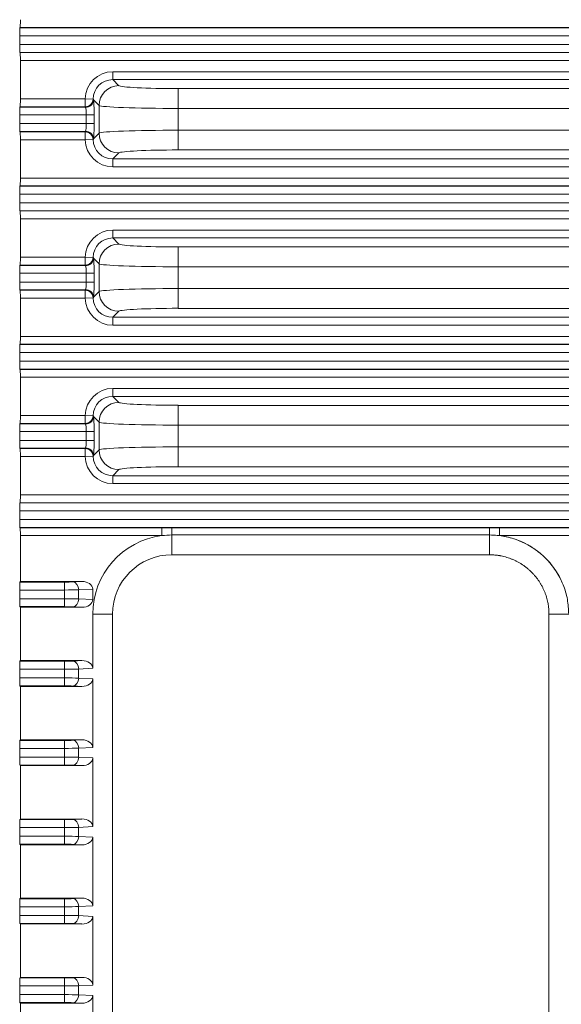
# Model space of a CAD drawing. Header units: millimetres. Extents: x 990 to 1811, y 0 to 562.
# Tile 56 of 256: x 1217 to 1231, y 338 to 363. Entities that reach past the tile are written whole.
import ezdxf

# ---------------------------------------------------------------- set-up
doc = ezdxf.new("R2010")
doc.units = ezdxf.units.MM
doc.layers.add('1', color=7, linetype='Continuous', true_color=0xffffff)

msp = doc.modelspace()

# ---------------------------------------------------------------- linework, layer by layer
at = {"layer": '1', "color": 7, "linetype": 'Continuous', "lineweight": 18}
for p, q in [((1217.084, 362.948), (1217.088, 362.954)), ((1217.084, 362.948), (1350.757, 362.948)), ((1350.753, 362.954), (1217.088, 362.954)), ((1350.763, 362.748), (1217.078, 362.748)), ((1217.078, 362.528), (1217.078, 362.748)), ((1217.078, 362.528), (1350.763, 362.528)), ((1350.757, 362.328), (1217.084, 362.328)), ((1217.084, 362.328), (1217.088, 362.322)), ((1217.088, 362.322), (1350.753, 362.322)), ((1350.746, 362.122), (1217.095, 362.122)), ((1217.095, 361.154), (1217.095, 362.122)), ((1219.43, 361.84), (1248.244, 361.84)), ((1219.43, 361.84), (1219.43, 361.64)), ((1248.244, 361.64), (1219.43, 361.64)), ((1219.43, 361.64), (1219.583, 361.487)), ((1221.08, 361.413), (1248.31, 361.413)), ((1221.08, 361.413), (1221.08, 360.914)), ((1217.095, 361.154), (1218.731, 361.154)), ((1218.731, 361.154), (1218.731, 360.954)), ((1218.931, 361.15), (1218.731, 361.154)), ((1218.931, 361.15), (1218.937, 361.144)), ((1219.083, 360.988), (1218.942, 361.129)), ((1217.084, 360.948), (1217.088, 360.954)), ((1217.084, 360.948), (1218.737, 360.948)), ((1218.731, 360.954), (1217.088, 360.954)), ((1218.737, 360.948), (1218.731, 360.954)), ((1219.083, 360.288), (1219.083, 360.988)), ((1221.08, 360.914), (1221.08, 360.363)), ((1248.31, 360.914), (1221.08, 360.914)), ((1218.757, 360.748), (1217.078, 360.748)), ((1217.078, 360.528), (1217.078, 360.748)), ((1218.757, 360.528), (1218.757, 360.748)), ((1218.957, 360.748), (1218.757, 360.748)), ((1218.957, 360.748), (1218.957, 360.528)), ((1217.078, 360.528), (1218.757, 360.528)), ((1218.957, 360.528), (1218.757, 360.528)), ((1218.737, 360.328), (1217.084, 360.328)), ((1217.084, 360.328), (1217.088, 360.322)), ((1217.088, 360.322), (1218.731, 360.322)), ((1218.731, 360.322), (1218.737, 360.328)), ((1218.731, 360.122), (1218.731, 360.322)), ((1218.937, 360.132), (1218.931, 360.126)), ((1218.942, 360.147), (1219.083, 360.288)), ((1221.08, 360.363), (1248.386, 360.363)), ((1221.08, 359.863), (1221.08, 360.363)), ((1218.731, 360.122), (1217.095, 360.122)), ((1217.095, 359.154), (1217.095, 360.122)), ((1218.931, 360.126), (1218.731, 360.122)), ((1219.583, 359.789), (1219.43, 359.636)), ((1219.43, 359.436), (1219.43, 359.636)), ((1219.43, 359.636), (1248.994, 359.636)), ((1248.386, 359.863), (1221.08, 359.863)), ((1248.994, 359.436), (1219.43, 359.436)), ((1217.095, 359.154), (1350.746, 359.154)), ((1217.084, 358.948), (1217.088, 358.954)), ((1217.084, 358.948), (1350.757, 358.948)), ((1350.753, 358.954), (1217.088, 358.954)), ((1350.763, 358.748), (1217.078, 358.748)), ((1217.078, 358.528), (1217.078, 358.748)), ((1217.078, 358.528), (1350.763, 358.528)), ((1350.757, 358.328), (1217.084, 358.328)), ((1217.084, 358.328), (1217.088, 358.322)), ((1217.088, 358.322), (1350.753, 358.322)), ((1350.746, 358.122), (1217.095, 358.122)), ((1217.095, 357.154), (1217.095, 358.122)), ((1219.43, 357.84), (1254.171, 357.84)), ((1219.43, 357.84), (1219.43, 357.64)), ((1254.171, 357.64), (1219.43, 357.64)), ((1219.43, 357.64), (1219.583, 357.487)), ((1221.08, 357.413), (1221.08, 356.914)), ((1221.08, 357.413), (1254.237, 357.413)), ((1217.095, 357.154), (1218.731, 357.154)), ((1218.931, 357.15), (1218.731, 357.154)), ((1218.731, 357.154), (1218.731, 356.954)), ((1218.931, 357.15), (1218.937, 357.144)), ((1217.084, 356.948), (1217.088, 356.954)), ((1217.084, 356.948), (1218.737, 356.948)), ((1218.731, 356.954), (1217.088, 356.954)), ((1218.737, 356.948), (1218.731, 356.954)), ((1219.083, 356.988), (1218.942, 357.129)), ((1219.083, 356.288), (1219.083, 356.988)), ((1221.08, 356.914), (1221.08, 356.363)), ((1254.237, 356.914), (1221.08, 356.914)), ((1218.757, 356.748), (1217.078, 356.748)), ((1217.078, 356.528), (1217.078, 356.748)), ((1218.957, 356.748), (1218.757, 356.748)), ((1218.757, 356.528), (1218.757, 356.748)), ((1218.957, 356.748), (1218.957, 356.528)), ((1217.078, 356.528), (1218.757, 356.528)), ((1218.957, 356.528), (1218.757, 356.528)), ((1218.737, 356.328), (1217.084, 356.328)), ((1217.084, 356.328), (1217.088, 356.322)), ((1217.088, 356.322), (1218.731, 356.322)), ((1218.731, 356.322), (1218.737, 356.328)), ((1218.731, 356.122), (1218.731, 356.322)), ((1218.942, 356.147), (1219.083, 356.288)), ((1221.08, 356.363), (1254.314, 356.363)), ((1221.08, 355.863), (1221.08, 356.363)), ((1218.731, 356.122), (1217.095, 356.122)), ((1217.095, 355.154), (1217.095, 356.122)), ((1218.931, 356.126), (1218.731, 356.122)), ((1218.937, 356.132), (1218.931, 356.126)), ((1219.583, 355.789), (1219.43, 355.636)), ((1254.314, 355.863), (1221.08, 355.863)), ((1219.43, 355.436), (1219.43, 355.636)), ((1219.43, 355.636), (1254.921, 355.636)), ((1254.921, 355.436), (1219.43, 355.436)), ((1217.084, 354.948), (1217.088, 354.954)), ((1217.084, 354.948), (1350.757, 354.948)), ((1350.753, 354.954), (1217.088, 354.954)), ((1217.095, 355.154), (1350.746, 355.154)), ((1350.763, 354.748), (1217.078, 354.748)), ((1217.078, 354.528), (1217.078, 354.748)), ((1217.078, 354.528), (1350.763, 354.528)), ((1350.757, 354.328), (1217.084, 354.328)), ((1217.084, 354.328), (1217.088, 354.322)), ((1217.088, 354.322), (1350.753, 354.322)), ((1350.746, 354.122), (1217.095, 354.122)), ((1217.095, 353.154), (1217.095, 354.122)), ((1219.43, 353.84), (1260.098, 353.84)), ((1219.43, 353.84), (1219.43, 353.64)), ((1260.098, 353.64), (1219.43, 353.64)), ((1219.43, 353.64), (1219.583, 353.487)), ((1221.08, 353.413), (1221.08, 352.914)), ((1221.08, 353.413), (1260.164, 353.413)), ((1217.084, 352.948), (1217.088, 352.954)), ((1217.084, 352.948), (1218.737, 352.948)), ((1218.731, 352.954), (1217.088, 352.954)), ((1217.095, 353.154), (1218.731, 353.154)), ((1218.931, 353.15), (1218.731, 353.154)), ((1218.731, 353.154), (1218.731, 352.954)), ((1218.737, 352.948), (1218.731, 352.954)), ((1218.931, 353.15), (1218.937, 353.144)), ((1219.083, 352.988), (1218.942, 353.129)), ((1219.083, 352.288), (1219.083, 352.988)), ((1218.757, 352.748), (1217.078, 352.748)), ((1217.078, 352.528), (1217.078, 352.748)), ((1218.957, 352.748), (1218.757, 352.748)), ((1218.757, 352.528), (1218.757, 352.748)), ((1218.957, 352.748), (1218.957, 352.528)), ((1221.08, 352.914), (1221.08, 352.363)), ((1260.164, 352.914), (1221.08, 352.914)), ((1217.078, 352.528), (1218.757, 352.528)), ((1218.957, 352.528), (1218.757, 352.528)), ((1218.737, 352.328), (1217.084, 352.328)), ((1217.084, 352.328), (1217.088, 352.322)), ((1217.088, 352.322), (1218.731, 352.322)), ((1218.731, 352.322), (1218.737, 352.328)), ((1218.731, 352.122), (1218.731, 352.322)), ((1218.942, 352.147), (1219.083, 352.288)), ((1221.08, 352.363), (1260.241, 352.363)), ((1221.08, 351.863), (1221.08, 352.363)), ((1218.731, 352.122), (1217.095, 352.122)), ((1217.095, 351.154), (1217.095, 352.122)), ((1218.931, 352.126), (1218.731, 352.122)), ((1218.937, 352.132), (1218.931, 352.126)), ((1219.583, 351.789), (1219.43, 351.636)), ((1260.241, 351.863), (1221.08, 351.863)), ((1219.43, 351.436), (1219.43, 351.636)), ((1219.43, 351.636), (1260.849, 351.636)), ((1260.849, 351.436), (1219.43, 351.436)), ((1217.084, 350.948), (1217.088, 350.954)), ((1217.084, 350.948), (1350.757, 350.948)), ((1350.753, 350.954), (1217.088, 350.954)), ((1217.095, 351.154), (1350.746, 351.154)), ((1350.763, 350.748), (1217.078, 350.748)), ((1217.078, 350.528), (1217.078, 350.748)), ((1217.078, 350.528), (1350.763, 350.528)), ((1350.757, 350.328), (1217.084, 350.328)), ((1217.084, 350.328), (1217.088, 350.322)), ((1217.088, 350.322), (1220.668, 350.322)), ((1220.668, 350.122), (1220.668, 350.322)), ((1220.921, 350.138), (1220.921, 350.322)), ((1220.921, 350.322), (1228.944, 350.322)), ((1229.197, 350.122), (1229.197, 350.322)), ((1229.197, 350.322), (1338.644, 350.322)), ((1220.668, 350.122), (1217.095, 350.122)), ((1217.095, 348.964), (1217.095, 350.122)), ((1220.921, 349.638), (1220.921, 350.138)), ((1220.921, 350.138), (1228.944, 350.138)), ((1338.644, 350.122), (1229.197, 350.122)), ((1228.944, 349.638), (1220.921, 349.638)), ((1217.084, 348.948), (1217.095, 348.964)), ((1217.084, 348.948), (1218.213, 348.948)), ((1217.095, 348.964), (1218.648, 348.964)), ((1218.213, 348.948), (1218.213, 348.748)), ((1218.426, 348.953), (1218.648, 348.964)), ((1218.213, 348.748), (1217.078, 348.748)), ((1217.078, 348.528), (1217.078, 348.748)), ((1218.213, 348.528), (1218.213, 348.748)), ((1218.921, 348.771), (1218.567, 348.753)), ((1218.567, 348.753), (1218.567, 348.523)), ((1218.921, 348.771), (1218.921, 348.505)), ((1217.078, 348.528), (1218.213, 348.528)), ((1218.213, 348.528), (1218.213, 348.328)), ((1218.567, 348.523), (1218.921, 348.505)), ((1218.213, 348.328), (1217.084, 348.328)), ((1217.084, 348.328), (1217.095, 348.312)), ((1217.095, 348.312), (1218.648, 348.312)), ((1217.095, 346.964), (1217.095, 348.312)), ((1218.648, 348.312), (1218.426, 348.324)), ((1219.421, 348.138), (1218.921, 348.138)), ((1218.921, 346.771), (1218.921, 348.138)), ((1219.421, 348.138), (1219.421, 329.138)), ((1230.446, 329.138), (1230.446, 348.138)), ((1217.084, 346.948), (1217.095, 346.964)), ((1217.084, 346.948), (1218.213, 346.948)), ((1217.095, 346.964), (1218.648, 346.964)), ((1218.213, 346.948), (1218.213, 346.748)), ((1218.426, 346.953), (1218.648, 346.964)), ((1218.213, 346.748), (1217.078, 346.748)), ((1217.078, 346.528), (1217.078, 346.748)), ((1218.213, 346.528), (1218.213, 346.748)), ((1218.921, 346.771), (1218.567, 346.753)), ((1218.567, 346.753), (1218.567, 346.523)), ((1217.078, 346.528), (1218.213, 346.528)), ((1218.213, 346.528), (1218.213, 346.328)), ((1218.567, 346.523), (1218.921, 346.505)), ((1218.921, 344.771), (1218.921, 346.505)), ((1218.213, 346.328), (1217.084, 346.328)), ((1217.084, 346.328), (1217.095, 346.312)), ((1217.095, 346.312), (1218.648, 346.312)), ((1217.095, 344.964), (1217.095, 346.312)), ((1218.648, 346.312), (1218.426, 346.324)), ((1217.084, 344.948), (1217.095, 344.964)), ((1217.095, 344.964), (1218.648, 344.964)), ((1218.426, 344.953), (1218.648, 344.964)), ((1218.213, 344.748), (1217.078, 344.748)), ((1217.078, 344.528), (1217.078, 344.748)), ((1217.084, 344.948), (1218.213, 344.948)), ((1218.213, 344.948), (1218.213, 344.748)), ((1218.213, 344.528), (1218.213, 344.748)), ((1218.921, 344.771), (1218.567, 344.753)), ((1218.567, 344.753), (1218.567, 344.523)), ((1217.078, 344.528), (1218.213, 344.528)), ((1218.213, 344.528), (1218.213, 344.328)), ((1218.567, 344.523), (1218.921, 344.505)), ((1218.921, 342.771), (1218.921, 344.505)), ((1218.213, 344.328), (1217.084, 344.328)), ((1217.084, 344.328), (1217.095, 344.312)), ((1217.095, 344.312), (1218.648, 344.312)), ((1217.095, 342.964), (1217.095, 344.312)), ((1218.648, 344.312), (1218.426, 344.324)), ((1218.213, 342.748), (1217.078, 342.748)), ((1217.078, 342.528), (1217.078, 342.748)), ((1217.084, 342.948), (1217.095, 342.964)), ((1217.084, 342.948), (1218.213, 342.948)), ((1217.095, 342.964), (1218.648, 342.964)), ((1218.213, 342.948), (1218.213, 342.748)), ((1218.213, 342.528), (1218.213, 342.748)), ((1218.426, 342.953), (1218.648, 342.964)), ((1218.921, 342.771), (1218.567, 342.753)), ((1218.567, 342.753), (1218.567, 342.523)), ((1217.078, 342.528), (1218.213, 342.528)), ((1218.213, 342.528), (1218.213, 342.328)), ((1218.567, 342.523), (1218.921, 342.505)), ((1218.921, 340.771), (1218.921, 342.505)), ((1218.213, 342.328), (1217.084, 342.328)), ((1217.084, 342.328), (1217.095, 342.312)), ((1217.095, 342.312), (1218.648, 342.312)), ((1217.095, 340.964), (1217.095, 342.312)), ((1218.648, 342.312), (1218.426, 342.324)), ((1218.213, 340.748), (1217.078, 340.748)), ((1217.078, 340.528), (1217.078, 340.748)), ((1217.084, 340.948), (1217.095, 340.964)), ((1217.084, 340.948), (1218.213, 340.948)), ((1217.095, 340.964), (1218.648, 340.964)), ((1218.213, 340.948), (1218.213, 340.748)), ((1218.213, 340.528), (1218.213, 340.748)), ((1218.426, 340.953), (1218.648, 340.964)), ((1218.921, 340.771), (1218.567, 340.753)), ((1218.567, 340.753), (1218.567, 340.523)), ((1217.078, 340.528), (1218.213, 340.528)), ((1218.213, 340.528), (1218.213, 340.328)), ((1218.567, 340.523), (1218.921, 340.505)), ((1218.921, 338.771), (1218.921, 340.505)), ((1218.213, 340.328), (1217.084, 340.328)), ((1217.084, 340.328), (1217.095, 340.312)), ((1217.095, 340.312), (1218.648, 340.312)), ((1217.095, 338.964), (1217.095, 340.312)), ((1218.648, 340.312), (1218.426, 340.324)), ((1218.213, 338.748), (1217.078, 338.748)), ((1217.078, 338.528), (1217.078, 338.748)), ((1217.084, 338.948), (1217.095, 338.964)), ((1217.084, 338.948), (1218.213, 338.948)), ((1217.095, 338.964), (1218.648, 338.964)), ((1218.213, 338.948), (1218.213, 338.748)), ((1218.213, 338.528), (1218.213, 338.748)), ((1218.426, 338.953), (1218.648, 338.964)), ((1218.921, 338.771), (1218.567, 338.753)), ((1218.567, 338.753), (1218.567, 338.523)), ((1217.078, 338.528), (1218.213, 338.528)), ((1218.213, 338.528), (1218.213, 338.328)), ((1218.567, 338.523), (1218.921, 338.505)), ((1218.921, 336.771), (1218.921, 338.505)), ((1218.213, 338.328), (1217.084, 338.328)), ((1217.084, 338.328), (1217.095, 338.312)), ((1217.095, 338.312), (1218.648, 338.312)), ((1217.095, 336.964), (1217.095, 338.312)), ((1218.648, 338.312), (1218.426, 338.324))]:
    msp.add_line(p, q, dxfattribs=at)
for radius, start, end in [(2, 97.2515, 180), (2, 90, 97.2515), (1.5, 90, 180)]:
    msp.add_arc((1220.921, 348.138), radius, start, end, dxfattribs=at)
for centre, major_axis, ratio, start_param, end_param in [((1217.088, 363.154), (0, 0.2), 0.034921, 3.193953, 4.712389), ((1217.085, 362.748), (0, 0.2), 0.034921, 0.05236, 1.570796), ((1217.085, 362.528), (0, 0.2), 0.034921, 1.570796, 3.089233), ((1217.088, 362.122), (0, 0.2), 0.034921, 4.712389, 6.230825), ((1219.432, 361.139), (0.496, -0.496), 0.997265, 2.357564, 3.90678), ((1219.432, 361.139), (-0.355, 0.355), 0.99509, 5.499157, 7.048373), ((1219.583, 360.988), (0.354, 0.354), 0.997265, 0.786768, 2.354825), ((1221.08, 361.492), (1.5, 0), 0.052408, 3.193953, 4.712389), ((1217.088, 361.154), (0, 0.2), 0.034921, 3.193953, 4.712389), ((1218.731, 361.154), (-0.141, -0.141), 0.997265, 0.786768, 2.335984), ((1218.737, 361.148), (-0.141, -0.141), 0.997265, 0.786768, 2.335984), ((1218.742, 361.129), (-0.197, -0.032), 0.951194, 1.416337, 2.971174), ((1218.936, 360.748), (0, 0.4), 0.052408, 4.712389, 5.973331), ((1217.085, 360.748), (0, 0.2), 0.034921, 0.05236, 1.570796), ((1218.736, 360.748), (0, 0.2), 0.104816, 4.712389, 5.973331), ((1221.08, 360.992), (2, 0), 0.039306, 3.193953, 4.712389), ((1217.085, 360.528), (0, 0.2), 0.034921, 1.570796, 3.089233), ((1218.736, 360.528), (0, 0.2), 0.104816, 3.451447, 4.712389), ((1218.936, 360.528), (0, 0.4), 0.052408, 3.451447, 4.712389), ((1217.088, 360.122), (0, 0.2), 0.034921, 4.712389, 6.230825), ((1218.731, 360.122), (-0.141, 0.141), 0.997265, 3.947201, 5.496418), ((1218.737, 360.128), (-0.141, 0.141), 0.997265, 3.947201, 5.496418), ((1218.742, 360.147), (-0.197, 0.032), 0.951194, 3.312011, 4.866849), ((1221.08, 360.284), (2, 0), 0.039306, 1.570796, 3.089233), ((1219.583, 360.288), (0.354, -0.354), 0.997265, 3.92836, 5.496418), ((1219.432, 360.137), (0.496, 0.496), 0.997265, 2.376405, 3.925621), ((1219.432, 360.137), (0.355, 0.355), 0.99509, 2.376405, 3.925621), ((1221.08, 359.785), (1.5, 0), 0.052408, 1.570796, 3.089233), ((1217.088, 359.154), (0, 0.2), 0.034921, 3.193953, 4.712389), ((1217.085, 358.748), (0, 0.2), 0.034921, 0.05236, 1.570796), ((1217.085, 358.528), (0, 0.2), 0.034921, 1.570796, 3.089233), ((1217.088, 358.122), (0, 0.2), 0.034921, 4.712389, 6.230825), ((1219.432, 357.139), (0.496, -0.496), 0.997265, 2.357564, 3.90678), ((1219.432, 357.139), (-0.355, 0.355), 0.99509, 5.499157, 7.048373), ((1219.583, 356.988), (0.354, 0.354), 0.997265, 0.786768, 2.354825), ((1221.08, 357.492), (1.5, 0), 0.052408, 3.193953, 4.712389), ((1217.088, 357.154), (0, 0.2), 0.034921, 3.193953, 4.712389), ((1218.731, 357.154), (-0.141, -0.141), 0.997265, 0.786768, 2.335984), ((1218.737, 357.148), (-0.141, -0.141), 0.997265, 0.786768, 2.335984), ((1217.085, 356.748), (0, 0.2), 0.034921, 0.05236, 1.570796), ((1218.742, 357.129), (-0.197, -0.032), 0.951194, 1.416337, 2.971174), ((1218.736, 356.748), (0, 0.2), 0.104816, 4.712389, 5.973331), ((1218.936, 356.748), (0, 0.4), 0.052408, 4.712389, 5.973331), ((1221.08, 356.992), (2, 0), 0.039306, 3.193953, 4.712389), ((1217.085, 356.528), (0, 0.2), 0.034921, 1.570796, 3.089233), ((1218.736, 356.528), (0, 0.2), 0.104816, 3.451447, 4.712389), ((1218.936, 356.528), (0, 0.4), 0.052408, 3.451447, 4.712389), ((1217.088, 356.122), (0, 0.2), 0.034921, 4.712389, 6.230825), ((1218.731, 356.122), (-0.141, 0.141), 0.997265, 3.947201, 5.496418), ((1218.737, 356.128), (-0.141, 0.141), 0.997265, 3.947201, 5.496418), ((1218.742, 356.147), (-0.197, 0.032), 0.951194, 3.312011, 4.866849), ((1221.08, 356.284), (2, 0), 0.039306, 1.570796, 3.089233), ((1219.583, 356.288), (0.354, -0.354), 0.997265, 3.92836, 5.496418), ((1219.432, 356.137), (0.496, 0.496), 0.997265, 2.376405, 3.925621), ((1219.432, 356.137), (0.355, 0.355), 0.99509, 2.376405, 3.925621), ((1221.08, 355.785), (1.5, 0), 0.052408, 1.570796, 3.089233), ((1217.085, 354.748), (0, 0.2), 0.034921, 0.05236, 1.570796), ((1217.088, 355.154), (0, 0.2), 0.034921, 3.193953, 4.712389), ((1217.085, 354.528), (0, 0.2), 0.034921, 1.570796, 3.089233), ((1217.088, 354.122), (0, 0.2), 0.034921, 4.712389, 6.230825), ((1219.432, 353.139), (0.496, -0.496), 0.997265, 2.357564, 3.90678), ((1219.432, 353.139), (-0.355, 0.355), 0.99509, 5.499157, 7.048373), ((1219.583, 352.988), (0.354, 0.354), 0.997265, 0.786768, 2.354825), ((1221.08, 353.492), (1.5, 0), 0.052408, 3.193953, 4.712389), ((1217.085, 352.748), (0, 0.2), 0.034921, 0.05236, 1.570796), ((1217.088, 353.154), (0, 0.2), 0.034921, 3.193953, 4.712389), ((1218.731, 353.154), (-0.141, -0.141), 0.997265, 0.786768, 2.335984), ((1218.737, 353.148), (-0.141, -0.141), 0.997265, 0.786768, 2.335984), ((1218.742, 353.129), (-0.197, -0.032), 0.951194, 1.416337, 2.971174), ((1218.736, 352.748), (0, 0.2), 0.104816, 4.712389, 5.973331), ((1218.936, 352.748), (0, 0.4), 0.052408, 4.712389, 5.973331), ((1221.08, 352.992), (2, 0), 0.039306, 3.193953, 4.712389), ((1217.085, 352.528), (0, 0.2), 0.034921, 1.570796, 3.089233), ((1218.736, 352.528), (0, 0.2), 0.104816, 3.451447, 4.712389), ((1218.936, 352.528), (0, 0.4), 0.052408, 3.451447, 4.712389), ((1217.088, 352.122), (0, 0.2), 0.034921, 4.712389, 6.230825), ((1218.731, 352.122), (-0.141, 0.141), 0.997265, 3.947201, 5.496418), ((1218.737, 352.128), (-0.141, 0.141), 0.997265, 3.947201, 5.496418), ((1218.742, 352.147), (-0.197, 0.032), 0.951194, 3.312011, 4.866849), ((1221.08, 352.284), (2, 0), 0.039306, 1.570796, 3.089233), ((1219.583, 352.288), (0.354, -0.354), 0.997265, 3.92836, 5.496418), ((1219.432, 352.137), (0.496, 0.496), 0.997265, 2.376405, 3.925621), ((1219.432, 352.137), (0.355, 0.355), 0.99509, 2.376405, 3.925621), ((1221.08, 351.785), (1.5, 0), 0.052408, 1.570796, 3.089233), ((1217.085, 350.748), (0, 0.2), 0.034921, 0.05236, 1.570796), ((1217.088, 351.154), (0, 0.2), 0.034921, 3.193953, 4.712389), ((1217.085, 350.528), (0, 0.2), 0.034921, 1.570796, 3.089233), ((1217.088, 350.122), (0, 0.2), 0.034921, 4.712389, 6.230825), ((1228.944, 348.138), (-2.003, 0), 0.99863, 4.585826, 4.712389), ((1228.944, 348.138), (-2.003, 0), 0.99863, 3.58046, 4.585826), ((1217.085, 348.748), (0, 0.2), 0.034921, 0.05236, 1.570796), ((1218.213, 348.964), (0.3, 0), 0.052408, 4.712389, 5.497787), ((1218.426, 348.753), (-0.01, 0.2), 0.706622, 4.675373, 6.209154), ((1218.638, 348.764), (-0.283, -0.015), 0.706622, 3.104577, 4.638358), ((1218.213, 348.764), (0.5, 0), 0.031445, 4.712389, 5.497787), ((1217.085, 348.528), (0, 0.2), 0.034921, 1.570796, 3.089233), ((1218.213, 348.512), (0.5, 0), 0.031445, 0.785398, 1.570796), ((1218.426, 348.523), (0.01, 0.2), 0.706622, 3.215624, 4.749405), ((1218.638, 348.512), (-0.283, 0.015), 0.706622, 1.644827, 3.178608), ((1218.213, 348.312), (0.3, 0), 0.052408, 0.785398, 1.570796), ((1217.085, 346.748), (0, 0.2), 0.034921, 0.05236, 1.570796), ((1218.213, 346.964), (0.3, 0), 0.052408, 4.712389, 5.497787), ((1218.426, 346.753), (-0.01, 0.2), 0.706622, 4.675373, 6.209154), ((1218.638, 346.764), (-0.283, -0.015), 0.706622, 3.104577, 4.638358), ((1218.213, 346.764), (0.5, 0), 0.031445, 4.712389, 5.497787), ((1217.085, 346.528), (0, 0.2), 0.034921, 1.570796, 3.089233), ((1218.213, 346.512), (0.5, 0), 0.031445, 0.785398, 1.570796), ((1218.426, 346.523), (0.01, 0.2), 0.706622, 3.215624, 4.749405), ((1218.638, 346.512), (-0.283, 0.015), 0.706622, 1.644827, 3.178608), ((1218.213, 346.312), (0.3, 0), 0.052408, 0.785398, 1.570796), ((1218.638, 344.764), (-0.283, -0.015), 0.706622, 3.104577, 4.638358), ((1217.085, 344.748), (0, 0.2), 0.034921, 0.05236, 1.570796), ((1218.213, 344.964), (0.3, 0), 0.052408, 4.712389, 5.497787), ((1218.213, 344.764), (0.5, 0), 0.031445, 4.712389, 5.497787), ((1218.426, 344.753), (-0.01, 0.2), 0.706622, 4.675373, 6.209154), ((1217.085, 344.528), (0, 0.2), 0.034921, 1.570796, 3.089233), ((1218.213, 344.512), (0.5, 0), 0.031445, 0.785398, 1.570796), ((1218.426, 344.523), (0.01, 0.2), 0.706622, 3.215624, 4.749405), ((1218.638, 344.512), (-0.283, 0.015), 0.706622, 1.644827, 3.178608), ((1218.213, 344.312), (0.3, 0), 0.052408, 0.785398, 1.570796), ((1217.085, 342.748), (0, 0.2), 0.034921, 0.05236, 1.570796), ((1218.213, 342.964), (0.3, 0), 0.052408, 4.712389, 5.497787), ((1218.213, 342.764), (0.5, 0), 0.031445, 4.712389, 5.497787), ((1218.426, 342.753), (-0.01, 0.2), 0.706622, 4.675373, 6.209154), ((1218.638, 342.764), (-0.283, -0.015), 0.706622, 3.104577, 4.638358), ((1217.085, 342.528), (0, 0.2), 0.034921, 1.570796, 3.089233), ((1218.213, 342.512), (0.5, 0), 0.031445, 0.785398, 1.570796), ((1218.426, 342.523), (0.01, 0.2), 0.706622, 3.215624, 4.749405), ((1218.638, 342.512), (-0.283, 0.015), 0.706622, 1.644827, 3.178608), ((1218.213, 342.312), (0.3, 0), 0.052408, 0.785398, 1.570796), ((1217.085, 340.748), (0, 0.2), 0.034921, 0.05236, 1.570796), ((1218.213, 340.964), (0.3, 0), 0.052408, 4.712389, 5.497787), ((1218.213, 340.764), (0.5, 0), 0.031445, 4.712389, 5.497787), ((1218.426, 340.753), (-0.01, 0.2), 0.706622, 4.675373, 6.209154), ((1218.638, 340.764), (-0.283, -0.015), 0.706622, 3.104577, 4.638358), ((1217.085, 340.528), (0, 0.2), 0.034921, 1.570796, 3.089233), ((1218.213, 340.512), (0.5, 0), 0.031445, 0.785398, 1.570796), ((1218.426, 340.523), (0.01, 0.2), 0.706622, 3.215624, 4.749405), ((1218.638, 340.512), (-0.283, 0.015), 0.706622, 1.644827, 3.178608), ((1218.213, 340.312), (0.3, 0), 0.052408, 0.785398, 1.570796), ((1217.085, 338.748), (0, 0.2), 0.034921, 0.05236, 1.570796), ((1218.213, 338.964), (0.3, 0), 0.052408, 4.712389, 5.497787), ((1218.213, 338.764), (0.5, 0), 0.031445, 4.712389, 5.497787), ((1218.426, 338.753), (-0.01, 0.2), 0.706622, 4.675373, 6.209154), ((1218.638, 338.764), (-0.283, -0.015), 0.706622, 3.104577, 4.638358), ((1217.085, 338.528), (0, 0.2), 0.034921, 1.570796, 3.089233), ((1218.213, 338.512), (0.5, 0), 0.031445, 0.785398, 1.570796), ((1218.426, 338.523), (0.01, 0.2), 0.706622, 3.215624, 4.749405), ((1218.638, 338.512), (-0.283, 0.015), 0.706622, 1.644827, 3.178608), ((1218.213, 338.312), (0.3, 0), 0.052408, 0.785398, 1.570796)]:
    msp.add_ellipse(centre, major_axis=major_axis, ratio=ratio, start_param=start_param, end_param=end_param, dxfattribs=at)
for points, degree in [([(1218.937, 361.144), (1218.939, 361.142), (1218.94, 361.137), (1218.942, 361.129)], 3), ([(1218.742, 360.939), (1218.741, 360.944), (1218.739, 360.947), (1218.737, 360.948)], 3), ([(1218.737, 360.328), (1218.739, 360.329), (1218.741, 360.332), (1218.742, 360.337)], 3), ([(1218.942, 360.147), (1218.94, 360.139), (1218.939, 360.134), (1218.937, 360.132)], 3), ([(1218.937, 357.144), (1218.939, 357.142), (1218.94, 357.137), (1218.942, 357.129)], 3), ([(1218.742, 356.939), (1218.741, 356.944), (1218.739, 356.947), (1218.737, 356.948)], 3), ([(1218.737, 356.328), (1218.739, 356.329), (1218.741, 356.332), (1218.742, 356.337)], 3), ([(1218.942, 356.147), (1218.94, 356.139), (1218.939, 356.134), (1218.937, 356.132)], 3), ([(1218.742, 352.939), (1218.741, 352.944), (1218.739, 352.947), (1218.737, 352.948)], 3), ([(1218.937, 353.144), (1218.939, 353.142), (1218.94, 353.137), (1218.942, 353.129)], 3), ([(1218.737, 352.328), (1218.739, 352.329), (1218.741, 352.332), (1218.742, 352.337)], 3), ([(1218.942, 352.147), (1218.94, 352.139), (1218.939, 352.134), (1218.937, 352.132)], 3), ([(1228.944, 350.138), (1228.944, 349.638)], 1), ([(1230.446, 348.138), (1230.446, 348.436), (1230.218, 348.987), (1229.795, 349.409), (1229.243, 349.638), (1228.944, 349.638)], 2), ([(1230.945, 348.138), (1230.446, 348.138)], 1)]:
    msp.add_open_spline(points, degree=degree, dxfattribs=at)
for points, knots in [([(1220.668, 350.322), (1220.71, 350.322), (1220.752, 350.322), (1220.836, 350.322), (1220.878, 350.322), (1220.921, 350.322)], [0, 0, 0, 0, 0.5, 0.5, 1, 1, 1, 1]), ([(1228.944, 350.138), (1228.944, 350.186), (1228.944, 350.232), (1228.944, 350.299), (1228.944, 350.319), (1228.944, 350.322)], [0, 0, 0, 0, 0.5, 0.5, 1, 1, 1, 1]), ([(1228.944, 350.322), (1228.986, 350.322), (1229.028, 350.322), (1229.113, 350.322), (1229.155, 350.322), (1229.197, 350.322)], [0, 0, 0, 0, 0.5, 0.5, 1, 1, 1, 1]), ([(1228.944, 350.138), (1229.011, 350.136), (1229.143, 350.132), (1229.333, 350.103), (1229.51, 350.059), (1229.674, 350.003), (1229.822, 349.938), (1229.956, 349.866), (1230.076, 349.789), (1230.183, 349.711), (1230.276, 349.632), (1230.432, 349.485), (1230.627, 349.246), (1230.811, 348.891), (1230.925, 348.518), (1230.938, 348.264), (1230.945, 348.138)], [0, 0, 0, 0, 0.064425, 0.125656, 0.183691, 0.238531, 0.290176, 0.338625, 0.383877, 0.425933, 0.464793, 0.500455, 0.630542, 0.757158, 0.880309, 1, 1, 1, 1])]:
    msp.add_open_spline(points, degree=3, knots=knots, dxfattribs=at)

doc.saveas('drawing.dxf')
